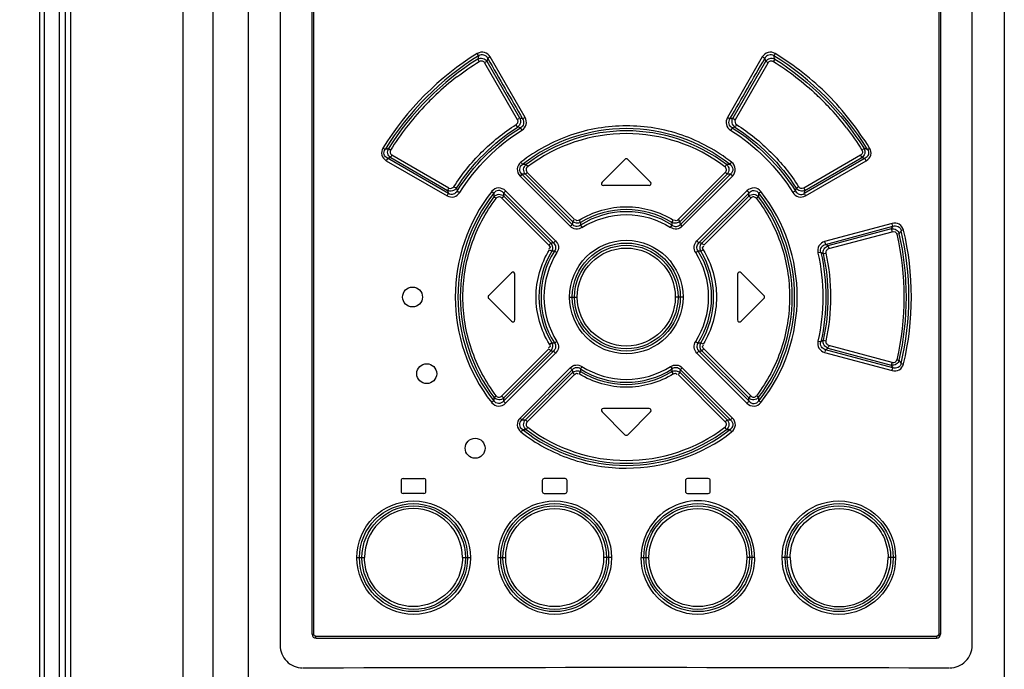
# Model space of a CAD drawing. Header units: inches. Extents: x 0 to 117, y 0 to 83.
# Tile 9 of 60: x 17.83 to 21.73, y 45.08 to 47.65. Entities that reach past the tile are written whole.
import ezdxf

# ---------------------------------------------------------------- set-up
doc = ezdxf.new("R2010")
doc.units = ezdxf.units.IN
doc.header["$LTSCALE"] = 6.431102
doc.header["$MEASUREMENT"] = 0
doc.layers.get('0').update_dxf_attribs({"linetype": 'CONTINUOUS'})
doc.styles.get("Standard").update_dxf_attribs({"font": 'txt', "width": 0.8})
doc.dimstyles.new('DIMSTYLE_1', dxfattribs={"dimtxt": 0.78125, "dimasz": 0.7, "dimexe": 0.18, "dimexo": 0.0625, "dimgap": 0.09, "dimtad": 1, "dimdec": 0, "dimzin": 4, "dimdsep": 46, "dimtxsty": 'STANDARD', "dimblk": '_FILLED', "dimblk1": '_FILLED', "dimblk2": '_FILLED', "dimcen": 0.09, "dimadec": 0, "dimazin": 0, "dimtfac": 1, "dimtdec": 0, "dimtofl": 0, "dimtmove": 0, "dimatfit": 3, "dimldrblk": '_FILLED', "dimfxl": 1, "dimtolj": 1, "dimtzin": 4, "dimarcsym": 0})

# ---------------------------------------------------------------- blocks, each defined once
blk = doc.blocks.new('_FILLED')
at = {"color": 0, "linetype": 'BYBLOCK'}
blk.add_solid([(0, 0), (-1, 0.1429), (-1, -0.1429)], dxfattribs=at)
blk = doc.blocks.new('*D2')
at = {"color": 7, "linetype": 'CONTINUOUS'}
for p, q in [((17.8173, 53.0269), (15.012, 53.0269)), ((15.262, 53.0269), (15.262, 43.5164)), ((15.262, 34.0059), (15.262, 43.5164)), ((20.851, 34.0059), (15.012, 34.0059))]:
    blk.add_line(p, q, dxfattribs=at)
at = {"color": 7, "linetype": 'CONTINUOUS', "xscale": 0.7, "yscale": 0.7, "zscale": 0.7}
for p, rotation in [((15.262, 53.0269), 90), ((15.262, 34.0059), 270)]:
    blk.add_blockref('_FILLED', p, dxfattribs=dict(at, rotation=rotation))
at = {"color": 7, "linetype": 'CONTINUOUS', "insert": (14.2854, 43.5164), "char_height": 0.78125, "width": 1.875, "attachment_point": 2, "rotation": 90, "line_spacing_factor": 0.9}
blk.add_mtext('483', dxfattribs=at)

msp = doc.modelspace()

# ---------------------------------------------------------------- linework, layer by layer
at = {"color": 7, "linetype": 'CONTINUOUS'}
for p, q in [((17.9135, 41.684), (17.9135, 52.8111)), ((17.9318, 41.9281), (17.9318, 52.8004)), ((18.5983, 52.6115), (18.5983, 34.6929)), ((18.4811, 34.7291), (18.4811, 52.4938)), ((18.7403, 34.7209), (18.7403, 52.4937)), ((21.7324, 52.4937), (21.7324, 34.3629)), ((17.9904, 51.8958), (17.9904, 42.8739)), ((18.0157, 43.052), (18.0157, 51.7177)), ((18.0352, 51.7177), (18.0352, 43.052)), ((18.8651, 50.2645), (18.8651, 45.1746)), ((21.6052, 45.1746), (21.6052, 50.266)), ((18.9915, 45.2187), (18.9915, 50.2305)), ((18.9985, 45.2187), (18.9985, 50.2305)), ((21.4727, 50.2305), (21.4727, 45.2187)), ((21.4797, 50.2305), (21.4797, 45.2187)), ((19.6841, 47.4862), (19.6869, 47.4978)), ((19.697, 47.5035), (19.6889, 47.4989)), ((19.835, 47.2642), (19.697, 47.5035)), ((20.7741, 47.5035), (20.6361, 47.2642)), ((20.7843, 47.4978), (20.7758, 47.5026)), ((20.7843, 47.4978), (20.7871, 47.4862)), ((20.8233, 47.4954), (20.8186, 47.4874)), ((19.674, 47.4806), (19.8038, 47.2558)), ((19.6841, 47.4862), (19.6756, 47.4815)), ((19.8138, 47.2614), (19.6841, 47.4862)), ((20.7871, 47.4862), (20.6574, 47.2614)), ((20.6674, 47.2558), (20.7972, 47.4806)), ((19.8038, 47.2558), (19.8119, 47.2604)), ((19.825, 47.2586), (19.8335, 47.2634)), ((20.6361, 47.2642), (20.6442, 47.2596)), ((20.6573, 47.2614), (20.6658, 47.2567)), ((19.8053, 47.2263), (19.7999, 47.2343)), ((19.531, 46.9633), (19.29, 47.1024)), ((19.3029, 47.1056), (19.5282, 46.9754)), ((19.5332, 46.9849), (19.3077, 47.1151)), ((20.23, 47.0983), (20.1395, 47.0078)), ((20.3317, 47.0078), (20.2412, 47.0983)), ((21.1635, 47.1151), (20.938, 46.9849)), ((21.1812, 47.1024), (20.9402, 46.9633)), ((20.943, 46.9754), (21.1683, 47.1056)), ((21.1683, 47.1056), (21.1812, 47.1024)), ((19.2852, 47.093), (19.526, 46.9538)), ((20.9452, 46.9538), (21.186, 47.093)), ((19.815, 47.0322), (20.0138, 46.8332)), ((19.8225, 47.04), (19.8161, 47.0333)), ((20.0215, 46.841), (19.8225, 47.04)), ((19.836, 47.0391), (20.0228, 46.8522)), ((20.0305, 46.86), (19.8435, 47.0469)), ((20.6276, 47.0469), (20.4407, 46.86)), ((20.4484, 46.8522), (20.6351, 47.0391)), ((20.6487, 47.04), (20.4497, 46.841)), ((20.4573, 46.8332), (20.6562, 47.0322)), ((20.6351, 47.0391), (20.6287, 47.0457)), ((20.3261, 46.9943), (20.145, 46.9943)), ((19.7422, 46.945), (19.9288, 46.7585)), ((19.7495, 46.9657), (19.9477, 46.7676)), ((19.9369, 46.7664), (19.7505, 46.9529)), ((19.9557, 46.7755), (19.7578, 46.9736)), ((20.7134, 46.9736), (20.5154, 46.7755)), ((20.5235, 46.7676), (20.7217, 46.9657)), ((20.7207, 46.9529), (20.5343, 46.7664)), ((20.5424, 46.7585), (20.729, 46.945)), ((20.7596, 46.9504), (20.7524, 46.9448)), ((20.0138, 46.8332), (20.0201, 46.8395)), ((20.0228, 46.8522), (20.0294, 46.8588)), ((20.0487, 46.8579), (20.0535, 46.8502)), ((20.0538, 46.8377), (20.059, 46.8298)), ((20.4113, 46.8284), (20.4162, 46.836)), ((20.4165, 46.8484), (20.4215, 46.8565)), ((20.4407, 46.86), (20.4469, 46.8537)), ((20.4497, 46.841), (20.4562, 46.8344)), ((21.2879, 46.8441), (21.0209, 46.7725)), ((21.0243, 46.7617), (21.2916, 46.8333)), ((21.2916, 46.8333), (21.285, 46.8228)), ((21.285, 46.8228), (21.0343, 46.7556)), ((21.0377, 46.7448), (21.2886, 46.812)), ((21.3166, 46.804), (21.3081, 46.8019)), ((21.3335, 46.8184), (21.3257, 46.8164)), ((19.9288, 46.7585), (19.9353, 46.7649)), ((19.9477, 46.7676), (19.9545, 46.7743)), ((20.5154, 46.7755), (20.5219, 46.7691)), ((20.5343, 46.7664), (20.5411, 46.7597)), ((19.9407, 46.7343), (19.9325, 46.7393)), ((19.9608, 46.7291), (19.953, 46.734)), ((20.52, 46.7351), (20.5119, 46.73)), ((20.5402, 46.7401), (20.5324, 46.7354)), ((21.006, 46.7301), (20.9963, 46.728)), ((21.0271, 46.727), (21.0177, 46.7249)), ((19.7812, 46.6495), (19.6907, 46.5589)), ((19.7946, 46.4628), (19.7946, 46.6439)), ((20.6765, 46.6439), (20.6765, 46.4628)), ((20.7805, 46.5589), (20.69, 46.6495)), ((20.011, 46.5534), (20.0416, 46.5534)), ((20.4602, 46.5534), (20.4296, 46.5534)), ((19.6907, 46.5478), (19.7812, 46.4573)), ((20.69, 46.4573), (20.7805, 46.5478)), ((19.9309, 46.3666), (19.9387, 46.3713)), ((19.9511, 46.3716), (19.9592, 46.3767)), ((20.5104, 46.3776), (20.5181, 46.3727)), ((20.5305, 46.3724), (20.5387, 46.3675)), ((20.9944, 46.3792), (21.0037, 46.3771)), ((21.0154, 46.3822), (21.0251, 46.3802)), ((21.2886, 46.2948), (21.0377, 46.3619)), ((19.9288, 46.3482), (19.7422, 46.1617)), ((19.9477, 46.3391), (19.7495, 46.141)), ((19.7505, 46.1538), (19.9369, 46.3403)), ((19.7578, 46.1331), (19.9557, 46.3312)), ((19.9369, 46.3403), (19.93, 46.347)), ((19.9557, 46.3312), (19.9493, 46.3376)), ((20.5154, 46.3312), (20.7134, 46.1331)), ((20.5235, 46.3391), (20.5167, 46.3324)), ((20.7217, 46.141), (20.5235, 46.3391)), ((20.5343, 46.3403), (20.7207, 46.1538)), ((20.5424, 46.3482), (20.5359, 46.3418)), ((20.729, 46.1617), (20.5424, 46.3482)), ((21.0209, 46.3342), (21.2879, 46.2626)), ((21.2916, 46.2734), (21.0243, 46.345)), ((21.0343, 46.3511), (21.285, 46.2839)), ((20.0598, 46.2785), (20.055, 46.2708)), ((21.285, 46.2839), (21.2916, 46.2734)), ((21.3239, 46.2908), (21.3323, 46.2887)), ((20.0138, 46.2735), (19.815, 46.0745)), ((19.8225, 46.0668), (20.0215, 46.2657)), ((20.0228, 46.2546), (19.836, 46.0676)), ((19.8435, 46.0599), (20.0305, 46.2468)), ((20.0215, 46.2657), (20.0149, 46.2724)), ((20.0305, 46.2468), (20.0242, 46.253)), ((20.0547, 46.2583), (20.0496, 46.2503)), ((20.4113, 46.2784), (20.4162, 46.2708)), ((20.4225, 46.2488), (20.4177, 46.2565)), ((20.4407, 46.2468), (20.6276, 46.0599)), ((20.4484, 46.2546), (20.4418, 46.2479)), ((20.6351, 46.0676), (20.4484, 46.2546)), ((20.4497, 46.2657), (20.6487, 46.0668)), ((20.4573, 46.2735), (20.4511, 46.2673)), ((20.6562, 46.0745), (20.4573, 46.2735)), ((19.7115, 46.1563), (19.7187, 46.162)), ((20.1395, 46.099), (20.23, 46.0084)), ((20.3261, 46.1124), (20.145, 46.1124)), ((20.2412, 46.0084), (20.3317, 46.099)), ((19.836, 46.0676), (19.8425, 46.061)), ((20.6487, 46.0668), (20.6551, 46.0734)), ((19.3439, 45.827), (19.3439, 45.7837)), ((19.3517, 45.8349), (19.4344, 45.8349)), ((19.4423, 45.7837), (19.4423, 45.827)), ((19.9029, 45.827), (19.9029, 45.7837)), ((19.9935, 45.8349), (19.9108, 45.8349)), ((20.0013, 45.7837), (20.0013, 45.827)), ((20.4698, 45.827), (20.4698, 45.7837)), ((20.5604, 45.8349), (20.4777, 45.8349)), ((20.5683, 45.7837), (20.5683, 45.827)), ((19.4344, 45.7758), (19.3517, 45.7758)), ((19.9108, 45.7758), (19.9935, 45.7758)), ((20.4777, 45.7758), (20.5604, 45.7758)), ((19.1691, 45.5219), (19.1989, 45.5219)), ((19.5868, 45.5219), (19.6184, 45.5219)), ((19.7277, 45.5219), (19.7581, 45.5219)), ((20.177, 45.5219), (20.146, 45.5219)), ((20.2942, 45.5219), (20.3252, 45.5219)), ((20.7434, 45.5219), (20.7131, 45.5219)), ((20.8844, 45.5219), (20.8528, 45.5219)), ((21.3021, 45.5219), (21.2723, 45.5219)), ((18.9915, 45.2187), (18.9985, 45.2187)), ((19.0064, 45.2109), (21.4648, 45.2109)), ((19.0072, 45.203), (21.4639, 45.203)), ((21.4797, 45.2187), (21.4727, 45.2187))]:
    msp.add_line(p, q, dxfattribs=at)
for centre, radius in [((20.2356, 46.5532), 0.2246), ((20.2356, 46.5533), 0.2138), ((20.2356, 46.5532), 0.2049), ((20.2356, 46.5534), 0.194), ((19.3891, 46.5534), 0.0394), ((19.4454, 46.25), 0.0394), ((19.6371, 45.9548), 0.0394), ((19.3937, 45.5217), 0.2246), ((19.3928, 45.5218), 0.2138), ((19.9524, 45.522), 0.2246), ((19.952, 45.5218), 0.2138), ((20.5191, 45.5219), 0.2138), ((21.0774, 45.522), 0.2246), ((21.0783, 45.5219), 0.2138), ((19.3937, 45.5217), 0.2048), ((19.9523, 45.5217), 0.2049), ((19.952, 45.5219), 0.194), ((20.5188, 45.522), 0.2049), ((20.5191, 45.5218), 0.194), ((21.0775, 45.522), 0.2048)]:
    msp.add_circle(centre, radius, dxfattribs=at)
for centre, radius, start, end in [((22.6741, 46.7423), 3.1185, 165.7894, 166.0268), ((137.7024, 115.4935), 136.2023, 209.948762, 210.064976), ((-97.2352, 115.4958), 136.2069, 329.935027, 330.051237), ((17.583, 46.6888), 3.3392, 13.9783, 14.2), ((20.2535, 46.5373), 1.1234, 127.7814, 133.4079), ((20.2674, 46.5214), 1.1445, 133.3682, 136.6174), ((20.2124, 46.5295), 1.1327, 43.3749, 46.662), ((20.2499, 46.5372), 1.121, 136.5872, 142.1845), ((20.2218, 46.5375), 1.1204, 37.7355, 43.4098), ((19.2787, 45.0847), 2.2415, 75.8932, 76.1887), ((21.2653, 44.7915), 2.5437, 103.8284, 104.0888), ((20.1508, 46.6134), 0.996, 142.1519, 148.4003), ((19.2313, 45.046), 2.2546, 74.9574, 75.25), ((20.2356, 46.553), 0.6668, 51.9781, 128.0219), ((21.24, 45.0454), 2.2552, 104.7477, 105.0402), ((20.2356, 46.5542), 0.657, 52.834, 127.166), ((20.2356, 46.5528), 0.6472, 52.8876, 127.1133), ((20.1861, 43.6659), 3.5877, 104.3981, 104.6183), ((20.2851, 43.666), 3.5877, 75.3821, 75.6024), ((20.0741, 43.9446), 3.2538, 103.7117, 103.9455), ((20.2356, 47.0927), 0.00787, 45, 135), ((19.7496, 45.2124), 1.8675, 87.2661, 87.6911), ((20.7194, 45.26), 1.8198, 92.3008, 92.737), ((19.7197, 45.3323), 1.7107, 86.1005, 86.5556), ((20.7515, 45.3323), 1.7108, 93.445, 93.9001), ((21.6851, 47.5011), 2.1841, 193.6959, 193.991), ((20.145, 47.0022), 0.00787, 135.0003, 270.0004), ((20.3261, 47.0022), 0.00787, 270, 45), ((18.7839, 47.5016), 2.1863, 346.0088, 346.3037), ((21.755, 47.4816), 2.2836, 192.8073, 193.1179), ((20.2366, 46.5534), 0.678, 141.9704, 218.0309), ((20.2353, 46.5534), 0.6664, 141.9226, 218.0774), ((20.2366, 46.5534), 0.6583, 142.9059, 217.0941), ((21.5275, 47.0587), 1.8192, 182.9729, 183.4121), ((21.4589, 47.0897), 1.7139, 184.1502, 184.5781), ((19.0123, 47.0897), 1.7138, 355.4237, 355.8516), ((18.934, 47.0592), 1.8289, 356.5885, 357.0253), ((20.2345, 46.5534), 0.6583, 322.9059, 37.0942), ((20.2359, 46.5534), 0.6664, 321.9232, 38.0768), ((20.2346, 46.5534), 0.678, 321.9698, 38.0306), ((18.7162, 47.4815), 2.2836, 346.8838, 347.1943), ((20.2356, 46.5531), 0.3377, 57.4291, 122.5705), ((20.2356, 46.5538), 0.3457, 58.4479, 121.5521), ((21.1846, 46.7096), 1.1705, 173.0056, 173.5562), ((21.1082, 46.7557), 1.0576, 174.9733, 175.5534), ((19.383, 46.7574), 1.0375, 4.4432, 5.0345), ((19.2866, 46.7096), 1.1705, 6.4442, 6.9947), ((18.2928, 48.6592), 3.5476, 328.4696, 328.6951), ((20.0728, 45.6214), 1.1531, 96.2285, 96.766), ((20.3984, 45.6214), 1.1531, 83.2343, 83.7718), ((19.8604, 44.8652), 2.2252, 58.1609, 58.4614), ((20.2361, 46.5534), 0.3464, 148.5156, 211.4848), ((20.2356, 46.5534), 0.3376, 147.4261, 212.5737), ((20.0269, 45.6955), 1.0424, 94.1661, 94.7426), ((20.4451, 45.7088), 1.029, 85.242, 85.8259), ((20.2357, 46.5534), 0.3375, 327.4123, 32.5867), ((20.235, 46.5534), 0.3464, 328.5156, 31.4848), ((19.9206, 44.8981), 2.1294, 59.0607, 59.3547), ((19.7868, 46.6439), 0.00787, 0, 135.0054), ((20.6844, 46.6439), 0.00787, 44.9946, 180), ((19.6962, 46.5534), 0.00787, 135, 225), ((20.775, 46.5534), 0.00787, 315, 45), ((19.7868, 46.4628), 0.00787, 224.9946, 360), ((20.6844, 46.4628), 0.00787, 180, 315.0054), ((20.0261, 47.3984), 1.0295, 265.2428, 265.8264), ((20.4441, 47.4125), 1.0436, 274.1707, 274.7466), ((19.9201, 48.2095), 2.1304, 300.6455, 300.9393), ((20.0728, 47.4854), 1.1531, 263.234, 263.7715), ((20.3984, 47.4854), 1.1531, 276.2285, 276.766), ((19.8603, 48.2415), 2.2252, 301.5402, 301.8407), ((18.325, 44.4671), 3.5099, 31.3049, 31.5328), ((21.1846, 46.3971), 1.1705, 186.4442, 186.9948), ((20.2356, 46.5535), 0.3376, 237.4257, 302.5794), ((21.076, 46.3483), 1.0253, 184.4364, 185.0348), ((20.2356, 46.553), 0.3457, 238.4479, 301.5521), ((19.3577, 46.3514), 1.0629, 354.9763, 355.5536), ((19.2866, 46.3971), 1.1705, 353.0055, 353.5561), ((21.5285, 46.048), 1.8202, 176.5879, 177.0268), ((21.4588, 46.0171), 1.7138, 175.4237, 175.8516), ((19.0123, 46.017), 1.7139, 4.1501, 4.578), ((18.9493, 46.0484), 1.8136, 2.972, 3.4125), ((20.145, 46.1046), 0.00787, 90, 225), ((20.3261, 46.1046), 0.00787, 315, 90), ((19.7197, 47.7744), 1.7107, 273.4446, 273.8997), ((20.7515, 47.7744), 1.7107, 266.1005, 266.5556), ((19.7518, 47.8459), 1.8189, 272.3006, 272.7371), ((20.2356, 46.5537), 0.6668, 231.9781, 308.0219), ((20.2356, 46.5526), 0.657, 232.834, 307.166), ((20.2356, 46.5539), 0.6472, 232.8876, 307.1134), ((20.2356, 46.014), 0.00787, 225, 315), ((20.7197, 47.8524), 1.8255, 267.2632, 267.698), ((19.3517, 45.827), 0.00787, 90, 180), ((19.4344, 45.827), 0.00787, 0, 90.004), ((19.9108, 45.827), 0.00787, 89.9993, 179.9993), ((19.9935, 45.827), 0.00787, 0, 90.0004), ((20.4777, 45.827), 0.00787, 89.9996, 179.9996), ((20.5604, 45.827), 0.00787, 0, 90.0007), ((19.3517, 45.7837), 0.00787, 180, 270), ((19.4344, 45.7837), 0.00787, 269.996, 360), ((19.9108, 45.7837), 0.00787, 180.0007, 270.0007), ((19.9935, 45.7837), 0.00787, 269.9996, 360), ((20.4777, 45.7837), 0.00787, 180.0004, 270.0004), ((20.5604, 45.7837), 0.00787, 269.9993, 360), ((20.5188, 45.522), 0.2246, 359.964, 180.036), ((19.3928, 45.5218), 0.1939, 0.01, 179.99), ((21.0784, 45.5219), 0.1939, 180.01, 359.99), ((19.0072, 45.2187), 0.0157, 180, 270), ((21.4639, 45.2187), 0.0157, 270, 360), ((20.2364, -374.004), 419.0904, 89.825277, 90.175066)]:
    msp.add_arc(centre, radius, start, end, dxfattribs=at)
for points in [[(19.6457, 47.5173), (19.4954, 47.4252), (19.364, 47.2935), (19.2721, 47.1432)], [(19.651, 47.5079), (19.5021, 47.4168), (19.3718, 47.2864), (19.2806, 47.1375)], [(19.6479, 47.4954), (19.5063, 47.4069), (19.3823, 47.2827), (19.294, 47.141)], [(19.6533, 47.486), (19.6518, 47.4884), (19.6474, 47.4952), (19.6492, 47.4932)], [(20.8255, 47.5173), (20.8241, 47.5149), (20.8197, 47.508), (20.8215, 47.5101)], [(21.1905, 47.1375), (21.0994, 47.2864), (20.9691, 47.4168), (20.8202, 47.5079)], [(20.8233, 47.4954), (20.9649, 47.4069), (21.0889, 47.2826), (21.1772, 47.141)], [(19.5652, 47.4252), (19.5934, 47.447), (19.6228, 47.4675), (19.6533, 47.486)], [(20.7972, 47.4806), (20.7947, 47.4821), (20.787, 47.4865), (20.7894, 47.4849)], [(20.8179, 47.4861), (20.8794, 47.448), (20.9371, 47.403), (20.9898, 47.3534)], [(20.6674, 47.2558), (20.6639, 47.2498), (20.6664, 47.2394), (20.6722, 47.2357)], [(19.5631, 46.984), (19.6246, 47.0802), (19.7091, 47.1647), (19.8053, 47.2263)], [(19.5658, 46.973), (19.6285, 47.073), (19.7163, 47.1608), (19.8164, 47.2233)], [(19.8226, 47.2138), (19.8211, 47.2163), (19.8166, 47.2236), (19.8179, 47.221)], [(20.6548, 47.2233), (20.7549, 47.1608), (20.8426, 47.0731), (20.9054, 46.973)], [(20.6659, 47.2263), (20.7621, 47.1647), (20.8466, 47.0802), (20.9081, 46.984)], [(20.6722, 47.2357), (20.6707, 47.2333), (20.6661, 47.2259), (20.6674, 47.2285)], [(21.1079, 47.2232), (21.1297, 47.195), (21.1501, 47.1656), (21.1687, 47.1352)], [(19.5759, 46.967), (19.6376, 47.0656), (19.724, 47.1521), (19.8226, 47.2138)], [(20.6486, 47.2138), (20.7471, 47.1521), (20.8334, 47.0656), (20.8953, 46.9671)], [(19.2721, 47.1432), (19.2743, 47.1418), (19.2811, 47.1378), (19.2786, 47.1388)], [(21.1687, 47.1352), (21.1709, 47.1366), (21.1775, 47.1407), (21.1751, 47.1397)], [(19.3077, 47.1151), (19.3063, 47.1127), (19.3022, 47.1058), (19.3041, 47.1078)], [(21.186, 47.093), (21.1846, 47.0953), (21.1805, 47.1022), (21.1824, 47.1003)], [(19.8184, 47.087), (19.8201, 47.0848), (19.8252, 47.0784), (19.8233, 47.0804)], [(20.6261, 47.0689), (20.6278, 47.0711), (20.6328, 47.0777), (20.631, 47.0757)], [(19.8435, 47.0469), (19.8416, 47.0449), (19.8357, 47.0391), (19.8378, 47.0409)], [(20.6562, 47.0322), (20.6542, 47.0341), (20.6484, 47.0399), (20.6505, 47.0382)], [(19.5332, 46.9849), (19.5391, 46.9815), (19.5494, 46.9843), (19.5531, 46.99)], [(19.5531, 46.99), (19.5556, 46.9884), (19.5631, 46.9836), (19.5608, 46.9854)], [(20.938, 46.9849), (20.9393, 46.9825), (20.9435, 46.9755), (20.9418, 46.9776)], [(19.526, 46.9538), (19.5273, 46.9562), (19.5315, 46.9632), (19.5297, 46.9611)], [(19.7199, 46.9438), (19.7177, 46.9455), (19.7112, 46.9503), (19.7135, 46.9489)], [(19.7578, 46.9736), (19.7558, 46.9716), (19.7496, 46.9654), (19.7515, 46.9676)], [(20.729, 46.945), (20.7269, 46.9471), (20.7208, 46.9533), (20.7226, 46.9511)], [(20.7687, 46.9711), (20.7665, 46.9694), (20.7601, 46.9644), (20.7624, 46.9659)], [(20.8953, 46.9671), (20.8978, 46.9686), (20.9054, 46.9734), (20.903, 46.9716)], [(20.0547, 46.8484), (20.0453, 46.8432), (20.0306, 46.8449), (20.0228, 46.8522)], [(20.4484, 46.8522), (20.4405, 46.8449), (20.4258, 46.8432), (20.4165, 46.8484)], [(21.2886, 46.812), (21.2879, 46.8148), (21.2858, 46.8231), (21.2857, 46.8202)], [(21.3069, 46.8016), (21.3443, 46.6404), (21.3443, 46.4664), (21.3069, 46.3052)], [(21.3166, 46.3028), (21.3543, 46.4655), (21.3543, 46.6412), (21.3166, 46.804)], [(21.3239, 46.2908), (21.3649, 46.461), (21.365, 46.6458), (21.3239, 46.8159)], [(21.3335, 46.2883), (21.3749, 46.4601), (21.3749, 46.6466), (21.3335, 46.8184)], [(19.9369, 46.7664), (19.9442, 46.7585), (19.946, 46.7437), (19.9407, 46.7343)], [(20.5305, 46.7343), (20.5252, 46.7437), (20.5269, 46.7585), (20.5343, 46.7664)], [(21.0209, 46.7725), (21.0216, 46.7697), (21.0237, 46.7615), (21.0236, 46.7643)], [(20.9944, 46.7276), (21.0204, 46.6144), (21.0204, 46.4924), (20.9944, 46.3792)], [(21.006, 46.7301), (21.0324, 46.6153), (21.0324, 46.4915), (21.006, 46.3766)], [(21.0154, 46.7245), (21.0398, 46.6131), (21.0398, 46.4937), (21.0154, 46.3822)], [(21.0271, 46.3798), (21.0519, 46.4928), (21.0519, 46.6139), (21.0271, 46.727)], [(19.9407, 46.3724), (19.946, 46.363), (19.9442, 46.3482), (19.9369, 46.3403)], [(20.5343, 46.3403), (20.5269, 46.3482), (20.5252, 46.3631), (20.5305, 46.3724)], [(21.0377, 46.3619), (21.037, 46.3591), (21.0349, 46.3508), (21.035, 46.3537)], [(21.3069, 46.3052), (21.3094, 46.3046), (21.3168, 46.3029), (21.3143, 46.3033)], [(20.0228, 46.2546), (20.0306, 46.2618), (20.0453, 46.2636), (20.0547, 46.2583)], [(20.4165, 46.2583), (20.4258, 46.2636), (20.4405, 46.2618), (20.4484, 46.2546)], [(21.2879, 46.2626), (21.2887, 46.2654), (21.2907, 46.2738), (21.2908, 46.2709)], [(19.7422, 46.1617), (19.7443, 46.1597), (19.7504, 46.1534), (19.7486, 46.1557)], [(20.7513, 46.1629), (20.7534, 46.1613), (20.76, 46.1564), (20.7577, 46.1579)], [(19.7025, 46.1357), (19.7047, 46.1373), (19.7111, 46.1423), (19.7088, 46.1409)], [(20.7134, 46.1331), (20.7154, 46.1352), (20.7216, 46.1413), (20.7197, 46.1391)], [(20.7687, 46.1357), (20.7665, 46.1373), (20.7601, 46.1423), (20.7624, 46.1409)], [(19.815, 46.0745), (19.8169, 46.0726), (19.8228, 46.0668), (19.8207, 46.0686)], [(20.6276, 46.0599), (20.6296, 46.0618), (20.6355, 46.0676), (20.6334, 46.0658)], [(19.8451, 46.0378), (19.8434, 46.0356), (19.8383, 46.029), (19.8402, 46.0311)], [(20.6528, 46.0198), (20.6511, 46.022), (20.646, 46.0283), (20.6479, 46.0264)]]:
    msp.add_open_spline(points, degree=3, dxfattribs=at)
for points, knots in [([(19.697, 47.5035), (19.6918, 47.5116), (19.6758, 47.5264), (19.6541, 47.522), (19.6457, 47.5173)], [0, 0, 0, 0, 0.50078, 1, 1, 1, 1]), ([(19.651, 47.5079), (19.6508, 47.5083), (19.6495, 47.5111), (19.6479, 47.5137), (19.6464, 47.5159)], [0, 0, 0, 0, 0.147212, 1, 1, 1, 1]), ([(19.6479, 47.4954), (19.6537, 47.4986), (19.6685, 47.5008), (19.6804, 47.4919), (19.6841, 47.4862)], [0, 0, 0, 0, 0.498838, 1, 1, 1, 1]), ([(19.6869, 47.4978), (19.6837, 47.5039), (19.6724, 47.5149), (19.6567, 47.5117), (19.651, 47.5079)], [0, 0, 0, 0, 0.499659, 1, 1, 1, 1]), ([(19.6533, 47.486), (19.6567, 47.488), (19.6653, 47.4898), (19.6719, 47.4839), (19.674, 47.4806)], [0, 0, 0, 0, 0.499296, 1, 1, 1, 1]), ([(20.8255, 47.5173), (20.8172, 47.5221), (20.7955, 47.5262), (20.7792, 47.5117), (20.7741, 47.5035)], [0, 0, 0, 0, 0.499182, 1, 1, 1, 1]), ([(20.8202, 47.5079), (20.8144, 47.5117), (20.7987, 47.5149), (20.7874, 47.5039), (20.7843, 47.4978)], [0, 0, 0, 0, 0.500591, 1, 1, 1, 1]), ([(20.7871, 47.4862), (20.7907, 47.4919), (20.8027, 47.5008), (20.8175, 47.4986), (20.8233, 47.4954)], [0, 0, 0, 0, 0.501251, 1, 1, 1, 1]), ([(20.7972, 47.4806), (20.7993, 47.4839), (20.8058, 47.4898), (20.8145, 47.488), (20.8179, 47.4861)], [0, 0, 0, 0, 0.500718, 1, 1, 1, 1]), ([(21.1991, 47.1431), (21.1513, 47.218), (21.0434, 47.3613), (20.9003, 47.4695), (20.8255, 47.5173)], [0, 0, 0, 0, 0.499998, 1, 1, 1, 1]), ([(19.8038, 47.2558), (19.8055, 47.2525), (19.8072, 47.2443), (19.802, 47.2378), (19.799, 47.2357)], [0, 0, 0, 0, 0.500127, 1, 1, 1, 1]), ([(19.8138, 47.2614), (19.8168, 47.2557), (19.8187, 47.2416), (19.8105, 47.23), (19.8053, 47.2263)], [0, 0, 0, 0, 0.500248, 1, 1, 1, 1]), ([(19.825, 47.2586), (19.8286, 47.253), (19.8318, 47.2383), (19.8222, 47.2266), (19.8164, 47.2233)], [0, 0, 0, 0, 0.500051, 1, 1, 1, 1]), ([(19.8226, 47.2138), (19.8304, 47.2191), (19.8437, 47.2354), (19.8394, 47.2559), (19.835, 47.2642)], [0, 0, 0, 0, 0.499886, 1, 1, 1, 1]), ([(20.6361, 47.2642), (20.6317, 47.2559), (20.6275, 47.2354), (20.6408, 47.2191), (20.6486, 47.2138)], [0, 0, 0, 0, 0.500153, 1, 1, 1, 1]), ([(20.6548, 47.2233), (20.649, 47.2266), (20.6394, 47.2383), (20.6425, 47.2531), (20.6461, 47.2586)], [0, 0, 0, 0, 0.500153, 1, 1, 1, 1]), ([(20.6659, 47.2263), (20.6606, 47.23), (20.6525, 47.2416), (20.6544, 47.2557), (20.6573, 47.2614)], [0, 0, 0, 0, 0.499815, 1, 1, 1, 1]), ([(19.5531, 46.99), (19.5837, 47.0396), (19.659, 47.13), (19.7495, 47.205), (19.799, 47.2357)], [0, 0, 0, 0, 0.500004, 1, 1, 1, 1]), ([(20.6528, 47.087), (20.5936, 47.1324), (20.4606, 47.2066), (20.2355, 47.243), (20.0109, 47.206), (19.8772, 47.1328), (19.8184, 47.087)], [0, 0, 0, 0, 0.250025, 0.500006, 0.750026, 1, 1, 1, 1]), ([(20.6548, 47.2233), (20.6545, 47.223), (20.6526, 47.2204), (20.6509, 47.2177), (20.6496, 47.2153)], [0, 0, 0, 0, 0.148752, 1, 1, 1, 1]), ([(20.6722, 47.2357), (20.7218, 47.2052), (20.8122, 47.1299), (20.8872, 47.0395), (20.9181, 46.99)], [0, 0, 0, 0, 0.500007, 1, 1, 1, 1]), ([(19.2721, 47.1432), (19.2674, 47.135), (19.263, 47.1139), (19.2771, 47.0979), (19.2852, 47.093)], [0, 0, 0, 0, 0.500054, 1, 1, 1, 1]), ([(19.29, 47.1024), (19.284, 47.1054), (19.2733, 47.1167), (19.2768, 47.132), (19.2806, 47.1375)], [0, 0, 0, 0, 0.499348, 1, 1, 1, 1]), ([(19.3029, 47.1056), (19.2974, 47.1092), (19.2887, 47.1208), (19.2909, 47.1352), (19.294, 47.141)], [0, 0, 0, 0, 0.500427, 1, 1, 1, 1]), ([(19.294, 47.141), (19.2943, 47.1407), (19.2966, 47.1388), (19.2992, 47.1373), (19.3014, 47.1361)], [0, 0, 0, 0, 0.146389, 1, 1, 1, 1]), ([(21.1772, 47.141), (21.1803, 47.1352), (21.1825, 47.1208), (21.1738, 47.1092), (21.1683, 47.1056)], [0, 0, 0, 0, 0.499685, 1, 1, 1, 1]), ([(21.1905, 47.1375), (21.1944, 47.132), (21.1979, 47.1167), (21.1872, 47.1054), (21.1812, 47.1024)], [0, 0, 0, 0, 0.500918, 1, 1, 1, 1]), ([(21.186, 47.093), (21.194, 47.0981), (21.2083, 47.1139), (21.2038, 47.135), (21.1991, 47.1431)], [0, 0, 0, 0, 0.499987, 1, 1, 1, 1]), ([(21.1905, 47.1375), (21.1909, 47.1378), (21.1932, 47.1396), (21.1958, 47.1411), (21.198, 47.1424)], [0, 0, 0, 0, 0.145887, 1, 1, 1, 1]), ([(19.29, 47.1024), (19.2898, 47.102), (19.2887, 47.0992), (19.2872, 47.0965), (19.2858, 47.0943)], [0, 0, 0, 0, 0.148032, 1, 1, 1, 1]), ([(19.3025, 47.1352), (19.3005, 47.132), (19.2988, 47.1235), (19.3044, 47.117), (19.3077, 47.1151)], [0, 0, 0, 0, 0.500122, 1, 1, 1, 1]), ([(21.1687, 47.1352), (21.1707, 47.132), (21.1724, 47.1235), (21.1668, 47.117), (21.1635, 47.1151)], [0, 0, 0, 0, 0.500245, 1, 1, 1, 1]), ([(21.1683, 47.1056), (21.1682, 47.106), (21.167, 47.1089), (21.1655, 47.1115), (21.1641, 47.1137)], [0, 0, 0, 0, 0.147978, 1, 1, 1, 1]), ([(19.8184, 47.087), (19.8106, 47.0805), (19.7983, 47.0607), (19.8081, 47.0396), (19.815, 47.0322)], [0, 0, 0, 0, 0.500066, 1, 1, 1, 1]), ([(19.8225, 47.04), (19.8171, 47.0448), (19.8094, 47.06), (19.8189, 47.0742), (19.8248, 47.0783)], [0, 0, 0, 0, 0.5003, 1, 1, 1, 1]), ([(19.836, 47.0391), (19.8314, 47.0443), (19.8259, 47.0592), (19.8334, 47.0731), (19.8387, 47.0777)], [0, 0, 0, 0, 0.500011, 1, 1, 1, 1]), ([(19.8387, 47.0777), (19.8389, 47.0773), (19.8406, 47.0747), (19.8425, 47.0723), (19.8442, 47.0702)], [0, 0, 0, 0, 0.147402, 1, 1, 1, 1]), ([(19.8451, 47.0689), (19.8418, 47.0665), (19.8369, 47.0584), (19.8407, 47.0498), (19.8435, 47.0469)], [0, 0, 0, 0, 0.500208, 1, 1, 1, 1]), ([(20.6276, 47.0469), (20.6305, 47.0498), (20.6343, 47.0584), (20.6294, 47.0665), (20.6261, 47.0689)], [0, 0, 0, 0, 0.500127, 1, 1, 1, 1]), ([(20.6325, 47.0777), (20.6378, 47.0731), (20.6453, 47.0592), (20.6398, 47.0443), (20.6351, 47.0391)], [0, 0, 0, 0, 0.500124, 1, 1, 1, 1]), ([(20.6463, 47.0783), (20.6466, 47.0787), (20.6483, 47.0812), (20.6502, 47.0837), (20.6519, 47.0857)], [0, 0, 0, 0, 0.147255, 1, 1, 1, 1]), ([(20.6463, 47.0783), (20.6523, 47.0742), (20.6618, 47.06), (20.6541, 47.0448), (20.6487, 47.04)], [0, 0, 0, 0, 0.50025, 1, 1, 1, 1]), ([(20.6562, 47.0322), (20.6631, 47.0396), (20.6729, 47.0607), (20.6606, 47.0805), (20.6528, 47.087)], [0, 0, 0, 0, 0.500029, 1, 1, 1, 1]), ([(19.5631, 46.984), (19.5594, 46.9787), (19.5479, 46.9706), (19.5339, 46.9724), (19.5282, 46.9754)], [0, 0, 0, 0, 0.501386, 1, 1, 1, 1]), ([(19.5282, 46.9754), (19.5284, 46.9758), (19.5296, 46.9786), (19.5311, 46.9813), (19.5325, 46.9835)], [0, 0, 0, 0, 0.147627, 1, 1, 1, 1]), ([(19.7578, 46.9736), (19.7504, 46.9806), (19.7294, 46.9909), (19.709, 46.9789), (19.7025, 46.9711)], [0, 0, 0, 0, 0.500814, 1, 1, 1, 1]), ([(20.7687, 46.9711), (20.7622, 46.9789), (20.7418, 46.9909), (20.7208, 46.9806), (20.7134, 46.9736)], [0, 0, 0, 0, 0.499283, 1, 1, 1, 1]), ([(20.9081, 46.984), (20.9085, 46.9842), (20.9114, 46.9857), (20.9142, 46.9875), (20.9164, 46.9891)], [0, 0, 0, 0, 0.150482, 1, 1, 1, 1]), ([(20.943, 46.9754), (20.9373, 46.9724), (20.9233, 46.9706), (20.9118, 46.9787), (20.9081, 46.984)], [0, 0, 0, 0, 0.498682, 1, 1, 1, 1]), ([(20.938, 46.9849), (20.9347, 46.9832), (20.9265, 46.9817), (20.9202, 46.987), (20.9181, 46.99)], [0, 0, 0, 0, 0.499219, 1, 1, 1, 1]), ([(19.526, 46.9538), (19.5342, 46.9494), (19.5549, 46.9457), (19.5706, 46.9593), (19.5759, 46.967)], [0, 0, 0, 0, 0.499231, 1, 1, 1, 1]), ([(19.5658, 46.973), (19.5626, 46.9672), (19.5516, 46.9573), (19.5365, 46.9598), (19.531, 46.9633)], [0, 0, 0, 0, 0.499514, 1, 1, 1, 1]), ([(19.5658, 46.973), (19.5662, 46.9728), (19.5691, 46.9712), (19.5719, 46.9695), (19.5742, 46.968)], [0, 0, 0, 0, 0.150268, 1, 1, 1, 1]), ([(19.7199, 46.1629), (19.6782, 46.2186), (19.6113, 46.3438), (19.5775, 46.5534), (19.6113, 46.763), (19.6782, 46.8882), (19.7199, 46.9438)], [0, 0, 0, 0, 0.249984, 0.5, 0.750016, 1, 1, 1, 1]), ([(19.7108, 46.9643), (19.7104, 46.9646), (19.7081, 46.9667), (19.7057, 46.9685), (19.7037, 46.9701)], [0, 0, 0, 0, 0.146732, 1, 1, 1, 1]), ([(19.7495, 46.9657), (19.7446, 46.9711), (19.7298, 46.9793), (19.715, 46.9702), (19.7108, 46.9643)], [0, 0, 0, 0, 0.49983, 1, 1, 1, 1]), ([(19.7115, 46.9504), (19.7161, 46.9558), (19.7303, 46.9633), (19.7452, 46.9576), (19.7505, 46.9529)], [0, 0, 0, 0, 0.49888, 1, 1, 1, 1]), ([(19.7422, 46.945), (19.7393, 46.9479), (19.7307, 46.9519), (19.7224, 46.9471), (19.7199, 46.9438)], [0, 0, 0, 0, 0.500973, 1, 1, 1, 1]), ([(19.7505, 46.9529), (19.7501, 46.9526), (19.7477, 46.9505), (19.7454, 46.9482), (19.7435, 46.9462)], [0, 0, 0, 0, 0.149449, 1, 1, 1, 1]), ([(20.7217, 46.9657), (20.7213, 46.966), (20.7189, 46.9682), (20.7166, 46.9704), (20.7147, 46.9724)], [0, 0, 0, 0, 0.149137, 1, 1, 1, 1]), ([(20.7207, 46.9529), (20.726, 46.9576), (20.7409, 46.9633), (20.7551, 46.9558), (20.7596, 46.9504)], [0, 0, 0, 0, 0.501228, 1, 1, 1, 1]), ([(20.7217, 46.9657), (20.7265, 46.9711), (20.7414, 46.9793), (20.7562, 46.9703), (20.7604, 46.9643)], [0, 0, 0, 0, 0.499771, 1, 1, 1, 1]), ([(20.7513, 46.9438), (20.7488, 46.9471), (20.7405, 46.9519), (20.7319, 46.9479), (20.729, 46.945)], [0, 0, 0, 0, 0.499352, 1, 1, 1, 1]), ([(20.7513, 46.9438), (20.793, 46.8882), (20.8599, 46.763), (20.8936, 46.5534), (20.8599, 46.3438), (20.793, 46.2186), (20.7513, 46.1629)], [0, 0, 0, 0, 0.249984, 0.5, 0.750016, 1, 1, 1, 1]), ([(20.8953, 46.9671), (20.9005, 46.9594), (20.9162, 46.9457), (20.937, 46.9494), (20.9452, 46.9538)], [0, 0, 0, 0, 0.500865, 1, 1, 1, 1]), ([(20.9054, 46.973), (20.9086, 46.9673), (20.9196, 46.9572), (20.9346, 46.9598), (20.9402, 46.9633)], [0, 0, 0, 0, 0.49946, 1, 1, 1, 1]), ([(20.9402, 46.9633), (20.9404, 46.9629), (20.9416, 46.9601), (20.9431, 46.9575), (20.9445, 46.9552)], [0, 0, 0, 0, 0.147388, 1, 1, 1, 1]), ([(20.0487, 46.8579), (20.1041, 46.8915), (20.2356, 46.9298), (20.3671, 46.8915), (20.4225, 46.8579)], [0, 0, 0, 0, 0.500001, 1, 1, 1, 1]), ([(20.0599, 46.8284), (20.1116, 46.8607), (20.2356, 46.8987), (20.3596, 46.8608), (20.4113, 46.8284)], [0, 0, 0, 0, 0.500024, 1, 1, 1, 1]), ([(20.0599, 46.8284), (20.0529, 46.824), (20.0357, 46.8193), (20.0196, 46.8274), (20.0138, 46.8332)], [0, 0, 0, 0, 0.500099, 1, 1, 1, 1]), ([(20.0538, 46.8377), (20.0491, 46.8344), (20.0368, 46.8307), (20.0254, 46.8367), (20.0215, 46.841)], [0, 0, 0, 0, 0.499733, 1, 1, 1, 1]), ([(20.0487, 46.8579), (20.0462, 46.8564), (20.0406, 46.8528), (20.0348, 46.8579), (20.0344, 46.8606)], [0, 0, 0, 0, 0.525252, 1, 1, 1, 1]), ([(20.4573, 46.8332), (20.4515, 46.8275), (20.4355, 46.8193), (20.4182, 46.824), (20.4113, 46.8284)], [0, 0, 0, 0, 0.49987, 1, 1, 1, 1]), ([(20.4174, 46.8377), (20.4221, 46.8344), (20.4344, 46.8307), (20.4457, 46.8368), (20.4497, 46.841)], [0, 0, 0, 0, 0.499785, 1, 1, 1, 1]), ([(20.4407, 46.86), (20.4386, 46.8579), (20.434, 46.8533), (20.4271, 46.8569), (20.4261, 46.8594)], [0, 0, 0, 0, 0.524835, 1, 1, 1, 1]), ([(21.3335, 46.8184), (21.3311, 46.8276), (21.3186, 46.8455), (21.2972, 46.8463), (21.2879, 46.8441)], [0, 0, 0, 0, 0.499519, 1, 1, 1, 1]), ([(21.2916, 46.8333), (21.2913, 46.8337), (21.29, 46.8366), (21.2891, 46.8398), (21.2886, 46.8425)], [0, 0, 0, 0, 0.151464, 1, 1, 1, 1]), ([(21.2916, 46.8333), (21.298, 46.8355), (21.3134, 46.8356), (21.3226, 46.8226), (21.3239, 46.8159)], [0, 0, 0, 0, 0.498049, 1, 1, 1, 1]), ([(21.285, 46.8228), (21.2915, 46.8241), (21.306, 46.8221), (21.3148, 46.8103), (21.3166, 46.804)], [0, 0, 0, 0, 0.501722, 1, 1, 1, 1]), ([(21.2886, 46.812), (21.2923, 46.813), (21.3009, 46.8125), (21.306, 46.8053), (21.3069, 46.8016)], [0, 0, 0, 0, 0.500529, 1, 1, 1, 1]), ([(19.9288, 46.7585), (19.9309, 46.7564), (19.9356, 46.7518), (19.932, 46.7449), (19.9295, 46.7439)], [0, 0, 0, 0, 0.524768, 1, 1, 1, 1]), ([(19.9477, 46.7676), (19.952, 46.7637), (19.9581, 46.7523), (19.9545, 46.7399), (19.9511, 46.7351)], [0, 0, 0, 0, 0.500115, 1, 1, 1, 1]), ([(19.9557, 46.7755), (19.9614, 46.7695), (19.9699, 46.7536), (19.9651, 46.7362), (19.9608, 46.7291)], [0, 0, 0, 0, 0.50001, 1, 1, 1, 1]), ([(20.5104, 46.7291), (20.506, 46.7361), (20.5014, 46.7535), (20.5096, 46.7697), (20.5154, 46.7755)], [0, 0, 0, 0, 0.499999, 1, 1, 1, 1]), ([(20.52, 46.7351), (20.5167, 46.7399), (20.5131, 46.7523), (20.5192, 46.7637), (20.5235, 46.7676)], [0, 0, 0, 0, 0.500015, 1, 1, 1, 1]), ([(20.5402, 46.7401), (20.5387, 46.7427), (20.5352, 46.7483), (20.5403, 46.7542), (20.543, 46.7546)], [0, 0, 0, 0, 0.525407, 1, 1, 1, 1]), ([(21.0209, 46.7725), (21.0119, 46.7698), (20.9944, 46.7578), (20.9927, 46.7368), (20.9944, 46.7276)], [0, 0, 0, 0, 0.499281, 1, 1, 1, 1]), ([(21.006, 46.7301), (21.0042, 46.7365), (21.0053, 46.7516), (21.0178, 46.7603), (21.0243, 46.7617)], [0, 0, 0, 0, 0.500127, 1, 1, 1, 1]), ([(21.0154, 46.7245), (21.0143, 46.7309), (21.0167, 46.745), (21.0281, 46.7537), (21.0343, 46.7556)], [0, 0, 0, 0, 0.500959, 1, 1, 1, 1]), ([(21.0343, 46.7556), (21.0345, 46.7552), (21.0357, 46.7522), (21.0366, 46.7491), (21.0371, 46.7465)], [0, 0, 0, 0, 0.150124, 1, 1, 1, 1]), ([(19.9309, 46.3666), (19.8974, 46.4219), (19.8591, 46.5534), (19.8974, 46.6849), (19.9309, 46.7402)], [0, 0, 0, 0, 0.500004, 1, 1, 1, 1]), ([(19.9608, 46.7291), (19.9282, 46.6775), (19.8911, 46.5534), (19.9281, 46.4292), (19.9608, 46.3777)], [0, 0, 0, 0, 0.499948, 1, 1, 1, 1]), ([(20.5104, 46.3776), (20.5426, 46.4295), (20.5806, 46.5532), (20.543, 46.6775), (20.5104, 46.7291)], [0, 0, 0, 0, 0.499983, 1, 1, 1, 1]), ([(20.5402, 46.7401), (20.5738, 46.6848), (20.6121, 46.5534), (20.5738, 46.4219), (20.5402, 46.3666)], [0, 0, 0, 0, 0.500004, 1, 1, 1, 1]), ([(21.0271, 46.727), (21.0264, 46.7307), (21.0272, 46.739), (21.0342, 46.7437), (21.0377, 46.7448)], [0, 0, 0, 0, 0.500742, 1, 1, 1, 1]), ([(19.9309, 46.3666), (19.9325, 46.364), (19.936, 46.3584), (19.9309, 46.3526), (19.9282, 46.3522)], [0, 0, 0, 0, 0.525408, 1, 1, 1, 1]), ([(19.9511, 46.3716), (19.9545, 46.3668), (19.9581, 46.3544), (19.952, 46.3431), (19.9477, 46.3391)], [0, 0, 0, 0, 0.500017, 1, 1, 1, 1]), ([(19.9608, 46.3777), (19.965, 46.3706), (19.9699, 46.3532), (19.9615, 46.3372), (19.9557, 46.3312)], [0, 0, 0, 0, 0.500068, 1, 1, 1, 1]), ([(20.5154, 46.3312), (20.5097, 46.3372), (20.5012, 46.3532), (20.5061, 46.3706), (20.5104, 46.3776)], [0, 0, 0, 0, 0.49997, 1, 1, 1, 1]), ([(20.52, 46.3716), (20.5167, 46.3668), (20.5131, 46.3544), (20.5193, 46.3431), (20.5235, 46.3391)], [0, 0, 0, 0, 0.500066, 1, 1, 1, 1]), ([(20.5424, 46.3482), (20.5403, 46.3504), (20.5356, 46.355), (20.5392, 46.3619), (20.5417, 46.3629)], [0, 0, 0, 0, 0.524767, 1, 1, 1, 1]), ([(20.9944, 46.3792), (20.9927, 46.3699), (20.9944, 46.349), (21.0119, 46.337), (21.0209, 46.3342)], [0, 0, 0, 0, 0.500763, 1, 1, 1, 1]), ([(21.0243, 46.345), (21.0178, 46.3465), (21.0053, 46.3552), (21.0042, 46.3702), (21.006, 46.3766)], [0, 0, 0, 0, 0.500072, 1, 1, 1, 1]), ([(21.0343, 46.3511), (21.0281, 46.3531), (21.0167, 46.3618), (21.0143, 46.3758), (21.0154, 46.3822)], [0, 0, 0, 0, 0.4991, 1, 1, 1, 1]), ([(21.0377, 46.3619), (21.0342, 46.363), (21.0272, 46.3678), (21.0264, 46.3761), (21.0271, 46.3798)], [0, 0, 0, 0, 0.499274, 1, 1, 1, 1]), ([(21.0243, 46.345), (21.0241, 46.3446), (21.0229, 46.3417), (21.0221, 46.3386), (21.0215, 46.3359)], [0, 0, 0, 0, 0.149716, 1, 1, 1, 1]), ([(20.0138, 46.2735), (20.0197, 46.2792), (20.0356, 46.2876), (20.0528, 46.2827), (20.0598, 46.2785)], [0, 0, 0, 0, 0.499934, 1, 1, 1, 1]), ([(20.0598, 46.2785), (20.1113, 46.2458), (20.2356, 46.2086), (20.3595, 46.2461), (20.4113, 46.2784)], [0, 0, 0, 0, 0.499956, 1, 1, 1, 1]), ([(20.4113, 46.2784), (20.4183, 46.2826), (20.4355, 46.2876), (20.4514, 46.2792), (20.4573, 46.2735)], [0, 0, 0, 0, 0.500151, 1, 1, 1, 1]), ([(21.3166, 46.3028), (21.3148, 46.2964), (21.306, 46.2846), (21.2915, 46.2826), (21.285, 46.2839)], [0, 0, 0, 0, 0.498382, 1, 1, 1, 1]), ([(21.285, 46.2839), (21.2852, 46.2844), (21.2866, 46.2873), (21.2875, 46.2904), (21.288, 46.2931)], [0, 0, 0, 0, 0.151439, 1, 1, 1, 1]), ([(21.2879, 46.2626), (21.2973, 46.2606), (21.3186, 46.2611), (21.3311, 46.2791), (21.3335, 46.2883)], [0, 0, 0, 0, 0.500454, 1, 1, 1, 1]), ([(21.2886, 46.2948), (21.2923, 46.2938), (21.3009, 46.2943), (21.306, 46.3014), (21.3069, 46.3052)], [0, 0, 0, 0, 0.500675, 1, 1, 1, 1]), ([(21.3239, 46.2908), (21.3226, 46.2842), (21.3135, 46.271), (21.298, 46.2713), (21.2916, 46.2734)], [0, 0, 0, 0, 0.502343, 1, 1, 1, 1]), ([(20.0538, 46.269), (20.049, 46.2723), (20.0368, 46.2761), (20.0254, 46.27), (20.0215, 46.2657)], [0, 0, 0, 0, 0.499788, 1, 1, 1, 1]), ([(20.0305, 46.2468), (20.0326, 46.2488), (20.0372, 46.2535), (20.044, 46.2499), (20.045, 46.2474)], [0, 0, 0, 0, 0.524836, 1, 1, 1, 1]), ([(20.4225, 46.2488), (20.3671, 46.2153), (20.2356, 46.177), (20.1041, 46.2153), (20.0487, 46.2488)], [0, 0, 0, 0, 0.500001, 1, 1, 1, 1]), ([(20.4497, 46.2657), (20.4457, 46.27), (20.4344, 46.2761), (20.4221, 46.2723), (20.4174, 46.269)], [0, 0, 0, 0, 0.500438, 1, 1, 1, 1]), ([(20.4225, 46.2488), (20.425, 46.2504), (20.4305, 46.2539), (20.4364, 46.2488), (20.4368, 46.2462)], [0, 0, 0, 0, 0.525253, 1, 1, 1, 1]), ([(19.7199, 46.1629), (19.7224, 46.1597), (19.7307, 46.1549), (19.7393, 46.1588), (19.7422, 46.1617)], [0, 0, 0, 0, 0.499352, 1, 1, 1, 1]), ([(20.729, 46.1617), (20.7319, 46.1588), (20.7405, 46.1549), (20.7488, 46.1597), (20.7513, 46.1629)], [0, 0, 0, 0, 0.500973, 1, 1, 1, 1]), ([(19.7025, 46.1357), (19.709, 46.1278), (19.7294, 46.1159), (19.7504, 46.1261), (19.7578, 46.1331)], [0, 0, 0, 0, 0.499279, 1, 1, 1, 1]), ([(19.7495, 46.141), (19.7447, 46.1356), (19.7298, 46.1275), (19.715, 46.1365), (19.7108, 46.1424)], [0, 0, 0, 0, 0.499771, 1, 1, 1, 1]), ([(19.7505, 46.1538), (19.7452, 46.1491), (19.7303, 46.1435), (19.7161, 46.1509), (19.7115, 46.1563)], [0, 0, 0, 0, 0.501228, 1, 1, 1, 1]), ([(19.7495, 46.141), (19.7499, 46.1407), (19.7523, 46.1386), (19.7546, 46.1363), (19.7565, 46.1344)], [0, 0, 0, 0, 0.149146, 1, 1, 1, 1]), ([(20.7134, 46.1331), (20.7208, 46.1261), (20.7418, 46.1159), (20.7622, 46.1278), (20.7687, 46.1357)], [0, 0, 0, 0, 0.500812, 1, 1, 1, 1]), ([(20.7207, 46.1538), (20.721, 46.1541), (20.7235, 46.1562), (20.7258, 46.1585), (20.7276, 46.1605)], [0, 0, 0, 0, 0.149449, 1, 1, 1, 1]), ([(20.7596, 46.1563), (20.7551, 46.1509), (20.7409, 46.1435), (20.726, 46.1491), (20.7207, 46.1538)], [0, 0, 0, 0, 0.49888, 1, 1, 1, 1]), ([(20.7217, 46.141), (20.7265, 46.1357), (20.7414, 46.1275), (20.7562, 46.1365), (20.7604, 46.1424)], [0, 0, 0, 0, 0.499832, 1, 1, 1, 1]), ([(19.815, 46.0745), (19.8081, 46.0672), (19.7982, 46.046), (19.8106, 46.0262), (19.8184, 46.0198)], [0, 0, 0, 0, 0.500076, 1, 1, 1, 1]), ([(19.8248, 46.0284), (19.8189, 46.0326), (19.8094, 46.0467), (19.8171, 46.062), (19.8225, 46.0668)], [0, 0, 0, 0, 0.500249, 1, 1, 1, 1]), ([(19.8387, 46.029), (19.8334, 46.0336), (19.8259, 46.0476), (19.8314, 46.0624), (19.836, 46.0676)], [0, 0, 0, 0, 0.500124, 1, 1, 1, 1]), ([(19.8435, 46.0599), (19.8406, 46.057), (19.8369, 46.0483), (19.8418, 46.0403), (19.8451, 46.0378)], [0, 0, 0, 0, 0.500127, 1, 1, 1, 1]), ([(20.6261, 46.0378), (20.6294, 46.0403), (20.6343, 46.0483), (20.6305, 46.057), (20.6276, 46.0599)], [0, 0, 0, 0, 0.500208, 1, 1, 1, 1]), ([(20.6351, 46.0676), (20.6398, 46.0624), (20.6453, 46.0475), (20.6378, 46.0336), (20.6325, 46.029)], [0, 0, 0, 0, 0.500011, 1, 1, 1, 1]), ([(20.6487, 46.0668), (20.6541, 46.062), (20.6618, 46.0467), (20.6522, 46.0325), (20.6463, 46.0284)], [0, 0, 0, 0, 0.500307, 1, 1, 1, 1]), ([(20.6528, 46.0198), (20.6605, 46.0263), (20.673, 46.046), (20.6631, 46.0672), (20.6562, 46.0745)], [0, 0, 0, 0, 0.500126, 1, 1, 1, 1]), ([(19.8184, 46.0198), (19.8471, 45.9959), (19.9109, 45.9556), (20.0479, 45.8949), (20.3071, 45.8504), (20.5379, 45.928), (20.6528, 46.0198)], [0, 0, 0, 0, 0.126072, 0.252413, 0.503889, 1, 1, 1, 1]), ([(19.8248, 46.0284), (19.8246, 46.028), (19.8228, 46.0255), (19.8209, 46.0231), (19.8193, 46.021)], [0, 0, 0, 0, 0.147253, 1, 1, 1, 1]), ([(20.6325, 46.029), (20.6322, 46.0294), (20.6305, 46.032), (20.6287, 46.0345), (20.627, 46.0365)], [0, 0, 0, 0, 0.147403, 1, 1, 1, 1]), ([(20.8844, 45.5219), (20.8847, 45.5471), (20.8945, 45.5982), (20.9512, 45.6832), (21.0784, 45.7373), (21.2056, 45.6832), (21.2622, 45.5982), (21.272, 45.5471), (21.2723, 45.5219)], [0, 0, 0, 0, 0.126401, 0.252724, 0.500138, 0.74738, 0.873616, 1, 1, 1, 1]), ([(19.5868, 45.5219), (19.5864, 45.4966), (19.5767, 45.4456), (19.52, 45.3605), (19.3928, 45.3065), (19.2656, 45.3606), (19.2089, 45.4456), (19.1992, 45.4966), (19.1989, 45.5219)], [0, 0, 0, 0, 0.126401, 0.252724, 0.500138, 0.74738, 0.873616, 1, 1, 1, 1]), ([(20.7434, 45.5219), (20.7428, 45.4926), (20.7321, 45.4335), (20.6661, 45.3349), (20.5189, 45.2724), (20.3426, 45.3453), (20.2946, 45.4645), (20.2942, 45.5219)], [0, 0, 0, 0, 0.126917, 0.253733, 0.502467, 0.751159, 1, 1, 1, 1]), ([(19.0064, 45.2109), (19.0045, 45.2109), (19.0004, 45.2109), (18.9997, 45.2157), (19.0007, 45.217)], [0, 0, 0, 0, 0.541955, 1, 1, 1, 1]), ([(19.0072, 45.203), (19.0064, 45.203), (19.0069, 45.2072), (19.0064, 45.209), (19.0064, 45.2109)], [0, 0, 0, 0, 0.299971, 1, 1, 1, 1]), ([(21.4648, 45.2109), (21.4648, 45.209), (21.4643, 45.2072), (21.4647, 45.203), (21.4639, 45.203)], [0, 0, 0, 0, 0.700029, 1, 1, 1, 1]), ([(21.4727, 45.2187), (21.4727, 45.2169), (21.4726, 45.2127), (21.4678, 45.2121), (21.4666, 45.2131)], [0, 0, 0, 0, 0.543913, 1, 1, 1, 1]), ([(18.8651, 45.1746), (18.8651, 45.1519), (18.8836, 45.1045), (18.9309, 45.0853), (18.9535, 45.0854)], [0, 0, 0, 0, 0.501825, 1, 1, 1, 1]), ([(21.5167, 45.0854), (21.5393, 45.0853), (21.5866, 45.1045), (21.6052, 45.1519), (21.6052, 45.1746)], [0, 0, 0, 0, 0.498183, 1, 1, 1, 1])]:
    msp.add_open_spline(points, degree=3, knots=knots, dxfattribs=at)

# ---------------------------------------------------------------- dimensions: what is measured, and where the dimension line sits
dim = msp.add_linear_dim(base=(15.262, 53.0269), p1=(20.851, 34.0059), p2=(17.8173, 53.0269), angle=90, dimstyle='DIMSTYLE_1', dxfattribs=at)
dim.commit()
dim.dimension.update_dxf_attribs({"geometry": '*D2', "text_midpoint": (15.0961, 42.6782), "dimtype": 160})

doc.saveas('drawing.dxf')
